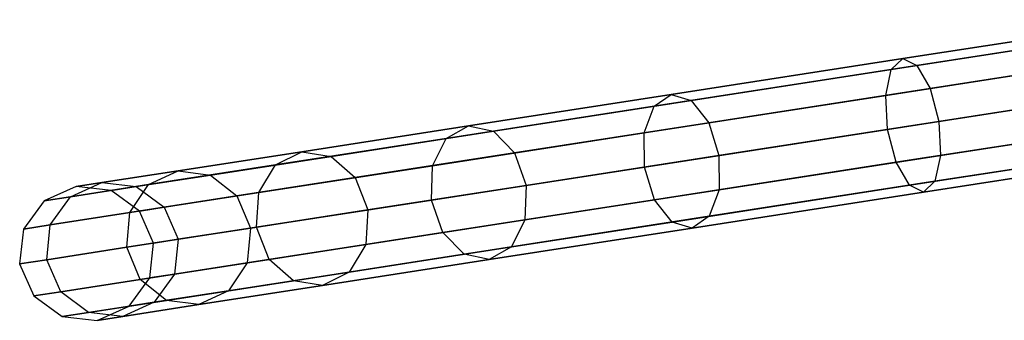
# Model space of a CAD drawing. Extents: x -129 to 129, y -127 to 130.
# Tile 11 of 188: x -127.4 to -112.87, y -19.38 to -14.93. Entities that reach past the tile are written whole.
import ezdxf

# ---------------------------------------------------------------- set-up
doc = ezdxf.new("R2010")
doc.units = 0
doc.header["$LTSCALE"] = 25.4
doc.layers.get('0').update_dxf_attribs({"linetype": 'CONTINUOUS'})

# ---------------------------------------------------------------- blocks, each defined once
blk = doc.blocks.new('NOME_B_PM2_STL')
at = {"color": 0}
for p, q in [((19.527, -16.166, 524.194), (15.819, -16.741, 523.055)), ((19.527, -16.166, 524.194), (15.819, -16.741, 523.055)), ((15.819, -16.741, 346.1), (19.527, -16.166, 344.962)), ((15.819, -16.741, 346.1), (19.527, -16.166, 344.962)), ((19.451, -16.313, 524.684), (15.651, -16.903, 523.517)), ((19.451, -16.313, 524.684), (15.651, -16.903, 523.517)), ((15.651, -16.903, 345.638), (19.451, -16.313, 344.472)), ((15.651, -16.903, 345.638), (19.451, -16.313, 344.472)), ((19.644, -16.283, 523.703), (16.029, -16.844, 522.594)), ((19.644, -16.283, 523.703), (16.029, -16.844, 522.594)), ((16.029, -16.844, 346.562), (19.644, -16.283, 345.453)), ((16.029, -16.844, 346.562), (19.644, -16.283, 345.453)), ((19.437, -16.686, 525.043), (15.569, -17.286, 523.856)), ((19.437, -16.686, 525.043), (15.569, -17.286, 523.856)), ((15.569, -17.286, 345.3), (19.437, -16.686, 344.113)), ((15.569, -17.286, 345.3), (19.437, -16.686, 344.113)), ((19.771, -16.634, 523.344), (16.224, -17.185, 522.255)), ((19.771, -16.634, 523.344), (16.224, -17.185, 522.255)), ((16.224, -17.185, 346.9), (19.771, -16.634, 345.812)), ((16.224, -17.185, 346.9), (19.771, -16.634, 345.812)), ((15.819, -16.741, 523.055), (12.403, -17.272, 521.207)), ((15.819, -16.741, 523.055), (12.403, -17.272, 521.207)), ((12.403, -17.272, 347.948), (15.819, -16.741, 346.1)), ((12.403, -17.272, 347.948), (15.819, -16.741, 346.1)), ((16.029, -16.844, 522.594), (12.698, -17.362, 520.792)), ((16.029, -16.844, 522.594), (12.698, -17.362, 520.792)), ((12.698, -17.362, 348.364), (16.029, -16.844, 346.562)), ((12.698, -17.362, 348.364), (16.029, -16.844, 346.562)), ((15.651, -16.903, 523.517), (15.819, -16.741, 523.055)), ((15.651, -16.903, 523.517), (15.819, -16.741, 523.055)), ((15.651, -16.903, 345.638), (15.819, -16.741, 346.1)), ((15.651, -16.903, 345.638), (15.819, -16.741, 346.1)), ((15.819, -16.741, 523.055), (16.029, -16.844, 522.594)), ((15.819, -16.741, 523.055), (16.029, -16.844, 522.594)), ((15.819, -16.741, 346.1), (16.029, -16.844, 346.562)), ((15.819, -16.741, 346.1), (16.029, -16.844, 346.562)), ((16.029, -16.844, 522.594), (16.224, -17.185, 522.255)), ((16.029, -16.844, 522.594), (16.224, -17.185, 522.255)), ((16.029, -16.844, 346.562), (16.224, -17.185, 346.9)), ((16.029, -16.844, 346.562), (16.224, -17.185, 346.9)), ((15.651, -16.903, 523.517), (12.149, -17.447, 521.623)), ((15.651, -16.903, 523.517), (12.149, -17.447, 521.623)), ((12.149, -17.447, 347.533), (15.651, -16.903, 345.638)), ((12.149, -17.447, 347.533), (15.651, -16.903, 345.638)), ((15.569, -17.286, 523.856), (15.651, -16.903, 523.517)), ((15.569, -17.286, 523.856), (15.651, -16.903, 523.517)), ((15.569, -17.286, 345.3), (15.651, -16.903, 345.638)), ((15.569, -17.286, 345.3), (15.651, -16.903, 345.638)), ((16.351, -17.671, 522.132), (19.873, -17.124, 523.213)), ((16.351, -17.671, 522.132), (19.873, -17.124, 523.213)), ((19.873, -17.124, 345.943), (16.351, -17.671, 347.024)), ((19.873, -17.124, 345.943), (16.351, -17.671, 347.024)), ((12.403, -17.272, 521.207), (9.408, -17.737, 518.72)), ((12.403, -17.272, 521.207), (9.408, -17.737, 518.72)), ((9.408, -17.737, 350.436), (12.403, -17.272, 347.948)), ((9.408, -17.737, 350.436), (12.403, -17.272, 347.948)), ((15.569, -17.286, 523.856), (12.004, -17.84, 521.927)), ((15.569, -17.286, 523.856), (12.004, -17.84, 521.927)), ((12.004, -17.84, 347.228), (15.569, -17.286, 345.3)), ((12.004, -17.84, 347.228), (15.569, -17.286, 345.3)), ((12.149, -17.447, 521.623), (12.403, -17.272, 521.207)), ((12.149, -17.447, 521.623), (12.403, -17.272, 521.207)), ((12.149, -17.447, 347.533), (12.403, -17.272, 347.948)), ((12.149, -17.447, 347.533), (12.403, -17.272, 347.948)), ((12.403, -17.272, 521.207), (12.698, -17.362, 520.792)), ((12.403, -17.272, 521.207), (12.698, -17.362, 520.792)), ((12.403, -17.272, 347.948), (12.698, -17.362, 348.364)), ((12.403, -17.272, 347.948), (12.698, -17.362, 348.364)), ((16.224, -17.185, 522.255), (12.955, -17.692, 520.487)), ((16.224, -17.185, 522.255), (12.955, -17.692, 520.487)), ((12.955, -17.692, 348.669), (16.224, -17.185, 346.9)), ((12.955, -17.692, 348.669), (16.224, -17.185, 346.9)), ((15.595, -17.788, 523.979), (15.569, -17.286, 523.856)), ((15.595, -17.788, 523.979), (15.569, -17.286, 523.856)), ((15.595, -17.788, 345.176), (15.569, -17.286, 345.3)), ((15.595, -17.788, 345.176), (15.569, -17.286, 345.3)), ((19.488, -17.184, 525.174), (15.595, -17.788, 523.979)), ((19.488, -17.184, 525.174), (15.595, -17.788, 523.979)), ((15.595, -17.788, 345.176), (19.488, -17.184, 343.981)), ((15.595, -17.788, 345.176), (19.488, -17.184, 343.981)), ((16.224, -17.185, 522.255), (16.351, -17.671, 522.132)), ((16.224, -17.185, 522.255), (16.351, -17.671, 522.132)), ((16.224, -17.185, 346.9), (16.351, -17.671, 347.024)), ((16.224, -17.185, 346.9), (16.351, -17.671, 347.024)), ((12.698, -17.362, 520.792), (9.778, -17.815, 518.366)), ((12.698, -17.362, 520.792), (9.778, -17.815, 518.366)), ((9.778, -17.815, 350.789), (12.698, -17.362, 348.364)), ((9.778, -17.815, 350.789), (12.698, -17.362, 348.364)), ((12.698, -17.362, 520.792), (12.955, -17.692, 520.487)), ((12.698, -17.362, 520.792), (12.955, -17.692, 520.487)), ((12.698, -17.362, 348.364), (12.955, -17.692, 348.669)), ((12.698, -17.362, 348.364), (12.955, -17.692, 348.669)), ((12.149, -17.447, 521.623), (9.079, -17.923, 519.074)), ((12.149, -17.447, 521.623), (9.079, -17.923, 519.074)), ((9.079, -17.923, 350.082), (12.149, -17.447, 347.533)), ((9.079, -17.923, 350.082), (12.149, -17.447, 347.533)), ((12.004, -17.84, 521.927), (12.149, -17.447, 521.623)), ((12.004, -17.84, 521.927), (12.149, -17.447, 521.623)), ((12.004, -17.84, 347.228), (12.149, -17.447, 347.533)), ((12.004, -17.84, 347.228), (12.149, -17.447, 347.533)), ((12.955, -17.692, 520.487), (10.09, -18.137, 518.108)), ((12.955, -17.692, 520.487), (10.09, -18.137, 518.108)), ((10.09, -18.137, 351.048), (12.955, -17.692, 348.669)), ((10.09, -18.137, 351.048), (12.955, -17.692, 348.669)), ((12.955, -17.692, 520.487), (13.105, -18.175, 520.376)), ((12.955, -17.692, 520.487), (13.105, -18.175, 520.376)), ((12.955, -17.692, 348.669), (13.105, -18.175, 348.78)), ((12.955, -17.692, 348.669), (13.105, -18.175, 348.78)), ((13.105, -18.175, 520.376), (16.351, -17.671, 522.132)), ((13.105, -18.175, 520.376), (16.351, -17.671, 522.132)), ((16.351, -17.671, 347.024), (13.105, -18.175, 348.78)), ((16.351, -17.671, 347.024), (13.105, -18.175, 348.78)), ((19.59, -17.674, 525.043), (15.722, -18.274, 523.856)), ((19.59, -17.674, 525.043), (15.722, -18.274, 523.856)), ((15.722, -18.274, 345.3), (19.59, -17.674, 344.113)), ((15.722, -18.274, 345.3), (19.59, -17.674, 344.113)), ((16.351, -17.671, 522.132), (16.377, -18.173, 522.255)), ((16.351, -17.671, 522.132), (16.377, -18.173, 522.255)), ((16.351, -17.671, 347.024), (16.377, -18.173, 346.9)), ((16.351, -17.671, 347.024), (16.377, -18.173, 346.9)), ((19.924, -17.622, 523.344), (16.377, -18.173, 522.255)), ((19.924, -17.622, 523.344), (16.377, -18.173, 522.255)), ((16.377, -18.173, 346.9), (19.924, -17.622, 345.812)), ((16.377, -18.173, 346.9), (19.924, -17.622, 345.812)), ((9.408, -17.737, 518.72), (6.95, -18.118, 515.689)), ((9.408, -17.737, 518.72), (6.95, -18.118, 515.689)), ((6.95, -18.118, 353.466), (9.408, -17.737, 350.436)), ((6.95, -18.118, 353.466), (9.408, -17.737, 350.436)), ((9.778, -17.815, 518.366), (7.381, -18.187, 515.411)), ((9.778, -17.815, 518.366), (7.381, -18.187, 515.411)), ((7.381, -18.187, 353.744), (9.778, -17.815, 350.789)), ((7.381, -18.187, 353.744), (9.778, -17.815, 350.789)), ((12.004, -17.84, 521.927), (8.879, -18.325, 519.332)), ((12.004, -17.84, 521.927), (8.879, -18.325, 519.332)), ((8.879, -18.325, 349.823), (12.004, -17.84, 347.228)), ((8.879, -18.325, 349.823), (12.004, -17.84, 347.228)), ((9.079, -17.923, 519.074), (9.408, -17.737, 518.72)), ((9.079, -17.923, 519.074), (9.408, -17.737, 518.72)), ((9.079, -17.923, 350.082), (9.408, -17.737, 350.436)), ((9.079, -17.923, 350.082), (9.408, -17.737, 350.436)), ((9.408, -17.737, 518.72), (9.778, -17.815, 518.366)), ((9.408, -17.737, 518.72), (9.778, -17.815, 518.366)), ((9.408, -17.737, 350.436), (9.778, -17.815, 350.789)), ((9.408, -17.737, 350.436), (9.778, -17.815, 350.789)), ((9.778, -17.815, 518.366), (10.09, -18.137, 518.108)), ((9.778, -17.815, 518.366), (10.09, -18.137, 518.108)), ((9.778, -17.815, 350.789), (10.09, -18.137, 351.048)), ((9.778, -17.815, 350.789), (10.09, -18.137, 351.048)), ((12.007, -18.345, 522.039), (12.004, -17.84, 521.927)), ((12.007, -18.345, 522.039), (12.004, -17.84, 521.927)), ((12.007, -18.345, 347.117), (12.004, -17.84, 347.228)), ((12.007, -18.345, 347.117), (12.004, -17.84, 347.228)), ((15.595, -17.788, 523.979), (12.007, -18.345, 522.039)), ((15.595, -17.788, 523.979), (12.007, -18.345, 522.039)), ((12.007, -18.345, 347.117), (15.595, -17.788, 345.176)), ((12.007, -18.345, 347.117), (15.595, -17.788, 345.176)), ((15.722, -18.274, 523.856), (15.595, -17.788, 523.979)), ((15.722, -18.274, 523.856), (15.595, -17.788, 523.979)), ((15.722, -18.274, 345.3), (15.595, -17.788, 345.176)), ((15.722, -18.274, 345.3), (15.595, -17.788, 345.176)), ((9.079, -17.923, 519.074), (6.56, -18.314, 515.967)), ((9.079, -17.923, 519.074), (6.56, -18.314, 515.967)), ((6.56, -18.314, 353.189), (9.079, -17.923, 350.082)), ((6.56, -18.314, 353.189), (9.079, -17.923, 350.082)), ((8.879, -18.325, 519.332), (9.079, -17.923, 519.074)), ((8.879, -18.325, 519.332), (9.079, -17.923, 519.074)), ((8.879, -18.325, 349.823), (9.079, -17.923, 350.082)), ((8.879, -18.325, 349.823), (9.079, -17.923, 350.082)), ((19.91, -17.995, 523.703), (16.295, -18.556, 522.594)), ((19.91, -17.995, 523.703), (16.295, -18.556, 522.594)), ((16.295, -18.556, 346.562), (19.91, -17.995, 345.453)), ((16.295, -18.556, 346.562), (19.91, -17.995, 345.453)), ((6.95, -18.118, 515.689), (5.124, -18.402, 512.232)), ((6.95, -18.118, 515.689), (5.124, -18.402, 512.232)), ((5.124, -18.402, 356.924), (6.95, -18.118, 353.466)), ((5.124, -18.402, 356.924), (6.95, -18.118, 353.466)), ((6.56, -18.314, 515.967), (6.95, -18.118, 515.689)), ((6.56, -18.314, 515.967), (6.95, -18.118, 515.689)), ((6.56, -18.314, 353.189), (6.95, -18.118, 353.466)), ((6.56, -18.314, 353.189), (6.95, -18.118, 353.466)), ((6.95, -18.118, 515.689), (7.381, -18.187, 515.411)), ((6.95, -18.118, 515.689), (7.381, -18.187, 515.411)), ((6.95, -18.118, 353.466), (7.381, -18.187, 353.744)), ((6.95, -18.118, 353.466), (7.381, -18.187, 353.744)), ((10.09, -18.137, 518.108), (7.738, -18.502, 515.208)), ((10.09, -18.137, 518.108), (7.738, -18.502, 515.208)), ((7.738, -18.502, 353.948), (10.09, -18.137, 351.048)), ((7.738, -18.502, 353.948), (10.09, -18.137, 351.048)), ((10.09, -18.137, 518.108), (10.26, -18.616, 518.013)), ((10.09, -18.137, 518.108), (10.26, -18.616, 518.013)), ((10.09, -18.137, 351.048), (10.26, -18.616, 351.143)), ((10.09, -18.137, 351.048), (10.26, -18.616, 351.143)), ((19.717, -18.025, 524.684), (15.917, -18.615, 523.517)), ((19.717, -18.025, 524.684), (15.917, -18.615, 523.517)), ((15.917, -18.615, 345.638), (19.717, -18.025, 344.472)), ((15.917, -18.615, 345.638), (19.717, -18.025, 344.472)), ((19.834, -18.142, 524.194), (16.126, -18.718, 523.055)), ((19.834, -18.142, 524.194), (16.126, -18.718, 523.055)), ((16.126, -18.718, 346.1), (19.834, -18.142, 344.962)), ((16.126, -18.718, 346.1), (19.834, -18.142, 344.962)), ((7.381, -18.187, 515.411), (5.601, -18.463, 512.04)), ((7.381, -18.187, 515.411), (5.601, -18.463, 512.04)), ((5.601, -18.463, 357.116), (7.381, -18.187, 353.744)), ((5.601, -18.463, 357.116), (7.381, -18.187, 353.744)), ((7.381, -18.187, 515.411), (7.738, -18.502, 515.208)), ((7.381, -18.187, 515.411), (7.738, -18.502, 515.208)), ((7.381, -18.187, 353.744), (7.738, -18.502, 353.948)), ((7.381, -18.187, 353.744), (7.738, -18.502, 353.948)), ((10.26, -18.616, 518.013), (13.105, -18.175, 520.376)), ((10.26, -18.616, 518.013), (13.105, -18.175, 520.376)), ((13.105, -18.175, 348.78), (10.26, -18.616, 351.143)), ((13.105, -18.175, 348.78), (10.26, -18.616, 351.143)), ((15.722, -18.274, 523.856), (12.157, -18.828, 521.927)), ((15.722, -18.274, 523.856), (12.157, -18.828, 521.927)), ((12.157, -18.828, 347.228), (15.722, -18.274, 345.3)), ((12.157, -18.828, 347.228), (15.722, -18.274, 345.3)), ((13.105, -18.175, 520.376), (13.108, -18.68, 520.487)), ((13.105, -18.175, 520.376), (13.108, -18.68, 520.487)), ((13.105, -18.175, 348.78), (13.108, -18.68, 348.669)), ((13.105, -18.175, 348.78), (13.108, -18.68, 348.669)), ((16.377, -18.173, 522.255), (13.108, -18.68, 520.487)), ((16.377, -18.173, 522.255), (13.108, -18.68, 520.487)), ((13.108, -18.68, 348.669), (16.377, -18.173, 346.9)), ((13.108, -18.68, 348.669), (16.377, -18.173, 346.9)), ((15.917, -18.615, 523.517), (15.722, -18.274, 523.856)), ((15.917, -18.615, 523.517), (15.722, -18.274, 523.856)), ((15.917, -18.615, 345.638), (15.722, -18.274, 345.3)), ((15.917, -18.615, 345.638), (15.722, -18.274, 345.3)), ((16.377, -18.173, 522.255), (16.295, -18.556, 522.594)), ((16.377, -18.173, 522.255), (16.295, -18.556, 522.594)), ((16.377, -18.173, 346.9), (16.295, -18.556, 346.562)), ((16.377, -18.173, 346.9), (16.295, -18.556, 346.562)), ((5.124, -18.402, 512.232), (3.999, -18.576, 508.48)), ((5.124, -18.402, 512.232), (3.999, -18.576, 508.48)), ((3.999, -18.576, 360.676), (5.124, -18.402, 356.924)), ((3.999, -18.576, 360.676), (5.124, -18.402, 356.924)), ((6.56, -18.314, 515.967), (4.688, -18.605, 512.423)), ((6.56, -18.314, 515.967), (4.688, -18.605, 512.423)), ((4.688, -18.605, 356.733), (6.56, -18.314, 353.189)), ((4.688, -18.605, 356.733), (6.56, -18.314, 353.189)), ((4.688, -18.605, 512.423), (5.124, -18.402, 512.232)), ((4.688, -18.605, 512.423), (5.124, -18.402, 512.232)), ((4.688, -18.605, 356.733), (5.124, -18.402, 356.924)), ((4.688, -18.605, 356.733), (5.124, -18.402, 356.924)), ((5.124, -18.402, 512.232), (5.601, -18.463, 512.04)), ((5.124, -18.402, 512.232), (5.601, -18.463, 512.04)), ((5.124, -18.402, 356.924), (5.601, -18.463, 357.116)), ((5.124, -18.402, 356.924), (5.601, -18.463, 357.116)), ((6.315, -18.723, 516.17), (6.56, -18.314, 515.967)), ((6.315, -18.723, 516.17), (6.56, -18.314, 515.967)), ((6.315, -18.723, 352.985), (6.56, -18.314, 353.189)), ((6.315, -18.723, 352.985), (6.56, -18.314, 353.189)), ((8.879, -18.325, 519.332), (6.315, -18.723, 516.17)), ((8.879, -18.325, 519.332), (6.315, -18.723, 516.17)), ((6.315, -18.723, 352.985), (8.879, -18.325, 349.823)), ((6.315, -18.723, 352.985), (8.879, -18.325, 349.823)), ((8.862, -18.833, 519.427), (8.879, -18.325, 519.332)), ((8.862, -18.833, 519.427), (8.879, -18.325, 519.332)), ((8.862, -18.833, 349.729), (8.879, -18.325, 349.823)), ((8.862, -18.833, 349.729), (8.879, -18.325, 349.823)), ((12.007, -18.345, 522.039), (8.862, -18.833, 519.427)), ((12.007, -18.345, 522.039), (8.862, -18.833, 519.427)), ((8.862, -18.833, 349.729), (12.007, -18.345, 347.117)), ((8.862, -18.833, 349.729), (12.007, -18.345, 347.117)), ((12.157, -18.828, 521.927), (12.007, -18.345, 522.039)), ((12.157, -18.828, 521.927), (12.007, -18.345, 522.039)), ((12.157, -18.828, 347.228), (12.007, -18.345, 347.117)), ((12.157, -18.828, 347.228), (12.007, -18.345, 347.117)), ((3.535, -18.784, 508.577), (3.999, -18.576, 508.48)), ((3.535, -18.784, 508.577), (3.999, -18.576, 508.48)), ((3.535, -18.784, 360.579), (3.999, -18.576, 360.676)), ((3.535, -18.784, 360.579), (3.999, -18.576, 360.676)), ((3.999, -18.576, 508.48), (3.619, -18.635, 504.578)), ((3.999, -18.576, 508.48), (3.619, -18.635, 504.578)), ((3.619, -18.635, 364.578), (3.999, -18.576, 360.676)), ((3.619, -18.635, 364.578), (3.999, -18.576, 360.676)), ((3.999, -18.576, 508.48), (4.504, -18.633, 508.382)), ((3.999, -18.576, 508.48), (4.504, -18.633, 508.382)), ((3.999, -18.576, 360.676), (4.504, -18.633, 360.774)), ((3.999, -18.576, 360.676), (4.504, -18.633, 360.774)), ((5.601, -18.463, 512.04), (4.504, -18.633, 508.382)), ((5.601, -18.463, 512.04), (4.504, -18.633, 508.382)), ((4.504, -18.633, 360.774), (5.601, -18.463, 357.116)), ((4.504, -18.633, 360.774), (5.601, -18.463, 357.116)), ((5.601, -18.463, 512.04), (5.991, -18.773, 511.9)), ((5.601, -18.463, 512.04), (5.991, -18.773, 511.9)), ((5.601, -18.463, 357.116), (5.991, -18.773, 357.256)), ((5.601, -18.463, 357.116), (5.991, -18.773, 357.256)), ((7.738, -18.502, 515.208), (5.991, -18.773, 511.9)), ((7.738, -18.502, 515.208), (5.991, -18.773, 511.9)), ((5.991, -18.773, 357.256), (7.738, -18.502, 353.948)), ((5.991, -18.773, 357.256), (7.738, -18.502, 353.948)), ((7.738, -18.502, 515.208), (7.925, -18.979, 515.134)), ((7.738, -18.502, 515.208), (7.925, -18.979, 515.134)), ((7.738, -18.502, 353.948), (7.925, -18.979, 354.022)), ((7.738, -18.502, 353.948), (7.925, -18.979, 354.022)), ((16.295, -18.556, 522.594), (12.963, -19.073, 520.792)), ((16.295, -18.556, 522.594), (12.963, -19.073, 520.792)), ((12.963, -19.073, 348.364), (16.295, -18.556, 346.562)), ((12.963, -19.073, 348.364), (16.295, -18.556, 346.562)), ((16.295, -18.556, 522.594), (16.126, -18.718, 523.055)), ((16.295, -18.556, 522.594), (16.126, -18.718, 523.055)), ((16.295, -18.556, 346.562), (16.126, -18.718, 346.1)), ((16.295, -18.556, 346.562), (16.126, -18.718, 346.1)), ((3.619, -18.635, 504.578), (3.146, -18.844, 504.578)), ((3.619, -18.635, 504.578), (3.146, -18.844, 504.578)), ((3.619, -18.635, 364.578), (3.146, -18.844, 364.578)), ((3.619, -18.635, 364.578), (3.146, -18.844, 364.578)), ((4.688, -18.605, 512.423), (3.535, -18.784, 508.577)), ((4.688, -18.605, 512.423), (3.535, -18.784, 508.577)), ((3.535, -18.784, 360.579), (4.688, -18.605, 356.733)), ((3.535, -18.784, 360.579), (4.688, -18.605, 356.733)), ((4.134, -18.691, 504.578), (3.619, -18.635, 504.578)), ((3.619, -18.635, 504.578), (3.619, -18.635, 364.578)), ((4.134, -18.691, 504.578), (3.619, -18.635, 504.578)), ((4.134, -18.691, 364.578), (3.619, -18.635, 364.578)), ((3.619, -18.635, 504.578), (3.619, -18.635, 364.578)), ((4.134, -18.691, 364.578), (3.619, -18.635, 364.578)), ((4.504, -18.633, 508.382), (4.134, -18.691, 504.578)), ((4.504, -18.633, 508.382), (4.134, -18.691, 504.578)), ((4.134, -18.691, 364.578), (4.504, -18.633, 360.774)), ((4.134, -18.691, 364.578), (4.504, -18.633, 360.774)), ((4.552, -18.996, 504.578), (4.134, -18.691, 504.578)), ((4.134, -18.691, 504.578), (4.134, -18.691, 364.578)), ((4.552, -18.996, 504.578), (4.134, -18.691, 504.578)), ((4.552, -18.996, 364.578), (4.134, -18.691, 364.578)), ((4.134, -18.691, 504.578), (4.134, -18.691, 364.578)), ((4.552, -18.996, 364.578), (4.134, -18.691, 364.578)), ((4.41, -19.019, 512.563), (4.688, -18.605, 512.423)), ((4.41, -19.019, 512.563), (4.688, -18.605, 512.423)), ((4.41, -19.019, 356.593), (4.688, -18.605, 356.733)), ((4.41, -19.019, 356.593), (4.688, -18.605, 356.733)), ((6.315, -18.723, 516.17), (4.41, -19.019, 512.563)), ((6.315, -18.723, 516.17), (4.41, -19.019, 512.563)), ((4.41, -19.019, 356.593), (6.315, -18.723, 352.985)), ((4.41, -19.019, 356.593), (6.315, -18.723, 352.985)), ((4.504, -18.633, 508.382), (4.915, -18.94, 508.311)), ((4.504, -18.633, 508.382), (4.915, -18.94, 508.311)), ((4.504, -18.633, 360.774), (4.915, -18.94, 360.845)), ((4.504, -18.633, 360.774), (4.915, -18.94, 360.845)), ((6.282, -19.234, 516.245), (6.315, -18.723, 516.17)), ((6.282, -19.234, 516.245), (6.315, -18.723, 516.17)), ((6.282, -19.234, 352.911), (6.315, -18.723, 352.985)), ((6.282, -19.234, 352.911), (6.315, -18.723, 352.985)), ((7.925, -18.979, 515.134), (10.26, -18.616, 518.013)), ((7.925, -18.979, 515.134), (10.26, -18.616, 518.013)), ((10.26, -18.616, 351.143), (7.925, -18.979, 354.022)), ((10.26, -18.616, 351.143), (7.925, -18.979, 354.022)), ((10.26, -18.616, 518.013), (10.243, -19.125, 518.108)), ((10.26, -18.616, 518.013), (10.243, -19.125, 518.108)), ((10.26, -18.616, 351.143), (10.243, -19.125, 351.048)), ((10.26, -18.616, 351.143), (10.243, -19.125, 351.048)), ((13.108, -18.68, 520.487), (10.243, -19.125, 518.108)), ((13.108, -18.68, 520.487), (10.243, -19.125, 518.108)), ((10.243, -19.125, 351.048), (13.108, -18.68, 348.669)), ((10.243, -19.125, 351.048), (13.108, -18.68, 348.669)), ((15.917, -18.615, 523.517), (12.414, -19.158, 521.623)), ((15.917, -18.615, 523.517), (12.414, -19.158, 521.623)), ((12.414, -19.158, 347.533), (15.917, -18.615, 345.638)), ((12.414, -19.158, 347.533), (15.917, -18.615, 345.638)), ((16.126, -18.718, 523.055), (12.709, -19.248, 521.207)), ((16.126, -18.718, 523.055), (12.709, -19.248, 521.207)), ((12.709, -19.248, 347.948), (16.126, -18.718, 346.1)), ((12.709, -19.248, 347.948), (16.126, -18.718, 346.1)), ((13.108, -18.68, 520.487), (12.963, -19.073, 520.792)), ((13.108, -18.68, 520.487), (12.963, -19.073, 520.792)), ((13.108, -18.68, 348.669), (12.963, -19.073, 348.364)), ((13.108, -18.68, 348.669), (12.963, -19.073, 348.364)), ((16.126, -18.718, 523.055), (15.917, -18.615, 523.517)), ((16.126, -18.718, 523.055), (15.917, -18.615, 523.517)), ((16.126, -18.718, 346.1), (15.917, -18.615, 345.638)), ((16.126, -18.718, 346.1), (15.917, -18.615, 345.638)), ((3.146, -18.844, 504.578), (2.84, -19.262, 504.578)), ((3.146, -18.844, 504.578), (2.84, -19.262, 504.578)), ((3.146, -18.844, 364.578), (2.84, -19.262, 364.578)), ((3.146, -18.844, 364.578), (2.84, -19.262, 364.578)), ((3.535, -18.784, 508.577), (3.146, -18.844, 504.578)), ((3.535, -18.784, 508.577), (3.146, -18.844, 504.578)), ((3.146, -18.844, 364.578), (3.535, -18.784, 360.579)), ((3.146, -18.844, 364.578), (3.535, -18.784, 360.579)), ((3.146, -18.844, 504.578), (3.146, -18.844, 364.578)), ((3.146, -18.844, 504.578), (3.146, -18.844, 364.578)), ((3.236, -19.201, 508.649), (3.535, -18.784, 508.577)), ((3.236, -19.201, 508.649), (3.535, -18.784, 508.577)), ((3.236, -19.201, 360.507), (3.535, -18.784, 360.579)), ((3.236, -19.201, 360.507), (3.535, -18.784, 360.579)), ((5.991, -18.773, 511.9), (4.915, -18.94, 508.311)), ((5.991, -18.773, 511.9), (4.915, -18.94, 508.311)), ((4.915, -18.94, 360.845), (5.991, -18.773, 357.256)), ((4.915, -18.94, 360.845), (5.991, -18.773, 357.256)), ((5.991, -18.773, 511.9), (6.19, -19.248, 511.849)), ((5.991, -18.773, 511.9), (6.19, -19.248, 511.849)), ((5.991, -18.773, 357.256), (6.19, -19.248, 357.307)), ((5.991, -18.773, 357.256), (6.19, -19.248, 357.307)), ((8.862, -18.833, 519.427), (6.282, -19.234, 516.245)), ((8.862, -18.833, 519.427), (6.282, -19.234, 516.245)), ((6.282, -19.234, 352.911), (8.862, -18.833, 349.729)), ((6.282, -19.234, 352.911), (8.862, -18.833, 349.729)), ((9.033, -19.313, 519.332), (8.862, -18.833, 519.427)), ((9.033, -19.313, 519.332), (8.862, -18.833, 519.427)), ((9.033, -19.313, 349.823), (8.862, -18.833, 349.729)), ((9.033, -19.313, 349.823), (8.862, -18.833, 349.729)), ((12.157, -18.828, 521.927), (9.033, -19.313, 519.332)), ((12.157, -18.828, 521.927), (9.033, -19.313, 519.332)), ((9.033, -19.313, 349.823), (12.157, -18.828, 347.228)), ((9.033, -19.313, 349.823), (12.157, -18.828, 347.228)), ((12.414, -19.158, 521.623), (12.157, -18.828, 521.927)), ((12.414, -19.158, 521.623), (12.157, -18.828, 521.927)), ((12.414, -19.158, 347.533), (12.157, -18.828, 347.228)), ((12.414, -19.158, 347.533), (12.157, -18.828, 347.228)), ((4.41, -19.019, 512.563), (3.236, -19.201, 508.649)), ((4.41, -19.019, 512.563), (3.236, -19.201, 508.649)), ((3.236, -19.201, 360.507), (4.41, -19.019, 356.593)), ((3.236, -19.201, 360.507), (4.41, -19.019, 356.593)), ((4.364, -19.532, 512.614), (4.41, -19.019, 512.563)), ((4.364, -19.532, 512.614), (4.41, -19.019, 512.563)), ((4.364, -19.532, 356.542), (4.41, -19.019, 356.593)), ((4.364, -19.532, 356.542), (4.41, -19.019, 356.593)), ((4.915, -18.94, 508.311), (4.552, -18.996, 504.578)), ((4.915, -18.94, 508.311), (4.552, -18.996, 504.578)), ((4.552, -18.996, 364.578), (4.915, -18.94, 360.845)), ((4.552, -18.996, 364.578), (4.915, -18.94, 360.845)), ((4.761, -19.47, 504.578), (4.552, -18.996, 504.578)), ((4.552, -18.996, 504.578), (4.552, -18.996, 364.578)), ((4.761, -19.47, 504.578), (4.552, -18.996, 504.578)), ((4.761, -19.47, 364.578), (4.552, -18.996, 364.578)), ((4.552, -18.996, 504.578), (4.552, -18.996, 364.578)), ((4.761, -19.47, 364.578), (4.552, -18.996, 364.578)), ((4.915, -18.94, 508.311), (5.122, -19.414, 508.285)), ((4.915, -18.94, 508.311), (5.122, -19.414, 508.285)), ((4.915, -18.94, 360.845), (5.122, -19.414, 360.871)), ((4.915, -18.94, 360.845), (5.122, -19.414, 360.871)), ((6.19, -19.248, 511.849), (7.925, -18.979, 515.134)), ((6.19, -19.248, 511.849), (7.925, -18.979, 515.134)), ((7.925, -18.979, 354.022), (6.19, -19.248, 357.307)), ((7.925, -18.979, 354.022), (6.19, -19.248, 357.307)), ((7.925, -18.979, 515.134), (7.892, -19.49, 515.208)), ((7.925, -18.979, 515.134), (7.892, -19.49, 515.208)), ((7.925, -18.979, 354.022), (7.892, -19.49, 353.948)), ((7.925, -18.979, 354.022), (7.892, -19.49, 353.948)), ((10.243, -19.125, 518.108), (7.892, -19.49, 515.208)), ((10.243, -19.125, 518.108), (7.892, -19.49, 515.208)), ((7.892, -19.49, 353.948), (10.243, -19.125, 351.048)), ((7.892, -19.49, 353.948), (10.243, -19.125, 351.048)), ((12.414, -19.158, 521.623), (9.345, -19.635, 519.074)), ((12.414, -19.158, 521.623), (9.345, -19.635, 519.074)), ((9.345, -19.635, 350.082), (12.414, -19.158, 347.533)), ((9.345, -19.635, 350.082), (12.414, -19.158, 347.533)), ((12.963, -19.073, 520.792), (10.043, -19.526, 518.366)), ((12.963, -19.073, 520.792), (10.043, -19.526, 518.366)), ((10.043, -19.526, 350.789), (12.963, -19.073, 348.364)), ((10.043, -19.526, 350.789), (12.963, -19.073, 348.364)), ((10.243, -19.125, 518.108), (10.043, -19.526, 518.366)), ((10.243, -19.125, 518.108), (10.043, -19.526, 518.366)), ((10.243, -19.125, 351.048), (10.043, -19.526, 350.789)), ((10.243, -19.125, 351.048), (10.043, -19.526, 350.789)), ((12.709, -19.248, 521.207), (12.414, -19.158, 521.623)), ((12.709, -19.248, 521.207), (12.414, -19.158, 521.623)), ((12.709, -19.248, 347.948), (12.414, -19.158, 347.533)), ((12.709, -19.248, 347.948), (12.414, -19.158, 347.533)), ((12.963, -19.073, 520.792), (12.709, -19.248, 521.207)), ((12.963, -19.073, 520.792), (12.709, -19.248, 521.207)), ((12.963, -19.073, 348.364), (12.709, -19.248, 347.948)), ((12.963, -19.073, 348.364), (12.709, -19.248, 347.948)), ((2.84, -19.262, 504.578), (2.784, -19.777, 504.578)), ((2.84, -19.262, 504.578), (2.784, -19.777, 504.578)), ((2.84, -19.262, 364.578), (2.784, -19.777, 364.578)), ((2.84, -19.262, 364.578), (2.784, -19.777, 364.578)), ((3.236, -19.201, 508.649), (2.84, -19.262, 504.578)), ((3.236, -19.201, 508.649), (2.84, -19.262, 504.578)), ((2.84, -19.262, 364.578), (3.236, -19.201, 360.507)), ((2.84, -19.262, 364.578), (3.236, -19.201, 360.507)), ((2.84, -19.262, 504.578), (2.84, -19.262, 364.578)), ((2.84, -19.262, 504.578), (2.84, -19.262, 364.578)), ((3.183, -19.715, 508.675), (3.236, -19.201, 508.649)), ((3.183, -19.715, 508.675), (3.236, -19.201, 508.649)), ((3.183, -19.715, 360.481), (3.236, -19.201, 360.507)), ((3.183, -19.715, 360.481), (3.236, -19.201, 360.507)), ((6.282, -19.234, 516.245), (4.364, -19.532, 512.614)), ((6.282, -19.234, 516.245), (4.364, -19.532, 512.614)), ((4.364, -19.532, 356.542), (6.282, -19.234, 352.911)), ((4.364, -19.532, 356.542), (6.282, -19.234, 352.911)), ((5.122, -19.414, 508.285), (6.19, -19.248, 511.849)), ((5.122, -19.414, 508.285), (6.19, -19.248, 511.849)), ((6.19, -19.248, 357.307), (5.122, -19.414, 360.871)), ((6.19, -19.248, 357.307), (5.122, -19.414, 360.871)), ((6.19, -19.248, 511.849), (6.144, -19.761, 511.9)), ((6.19, -19.248, 511.849), (6.144, -19.761, 511.9)), ((6.19, -19.248, 357.307), (6.144, -19.761, 357.256)), ((6.19, -19.248, 357.307), (6.144, -19.761, 357.256)), ((6.468, -19.711, 516.17), (6.282, -19.234, 516.245)), ((6.468, -19.711, 516.17), (6.282, -19.234, 516.245)), ((6.468, -19.711, 352.985), (6.282, -19.234, 352.911)), ((6.468, -19.711, 352.985), (6.282, -19.234, 352.911)), ((9.033, -19.313, 519.332), (6.468, -19.711, 516.17)), ((9.033, -19.313, 519.332), (6.468, -19.711, 516.17)), ((6.468, -19.711, 352.985), (9.033, -19.313, 349.823)), ((6.468, -19.711, 352.985), (9.033, -19.313, 349.823)), ((9.345, -19.635, 519.074), (9.033, -19.313, 519.332)), ((9.345, -19.635, 519.074), (9.033, -19.313, 519.332)), ((9.345, -19.635, 350.082), (9.033, -19.313, 349.823)), ((9.345, -19.635, 350.082), (9.033, -19.313, 349.823)), ((12.709, -19.248, 521.207), (9.715, -19.713, 518.72)), ((12.709, -19.248, 521.207), (9.715, -19.713, 518.72)), ((9.715, -19.713, 350.436), (12.709, -19.248, 347.948)), ((9.715, -19.713, 350.436), (12.709, -19.248, 347.948)), ((4.705, -19.985, 504.578), (4.761, -19.47, 504.578)), ((4.705, -19.985, 364.578), (4.761, -19.47, 364.578)), ((4.705, -19.985, 504.578), (4.761, -19.47, 504.578)), ((4.705, -19.985, 364.578), (4.761, -19.47, 364.578)), ((4.761, -19.47, 504.578), (5.122, -19.414, 508.285)), ((4.761, -19.47, 504.578), (5.122, -19.414, 508.285)), ((5.122, -19.414, 360.871), (4.761, -19.47, 364.578)), ((5.122, -19.414, 360.871), (4.761, -19.47, 364.578)), ((4.761, -19.47, 504.578), (4.761, -19.47, 364.578)), ((4.761, -19.47, 504.578), (4.761, -19.47, 364.578)), ((5.122, -19.414, 508.285), (5.068, -19.928, 508.311)), ((5.122, -19.414, 508.285), (5.068, -19.928, 508.311)), ((5.122, -19.414, 360.871), (5.068, -19.928, 360.845)), ((5.122, -19.414, 360.871), (5.068, -19.928, 360.845)), ((4.364, -19.532, 512.614), (3.183, -19.715, 508.675)), ((4.364, -19.532, 512.614), (3.183, -19.715, 508.675)), ((3.183, -19.715, 360.481), (4.364, -19.532, 356.542)), ((3.183, -19.715, 360.481), (4.364, -19.532, 356.542)), ((4.563, -20.007, 512.563), (4.364, -19.532, 512.614)), ((4.563, -20.007, 512.563), (4.364, -19.532, 512.614)), ((4.563, -20.007, 356.593), (4.364, -19.532, 356.542)), ((4.563, -20.007, 356.593), (4.364, -19.532, 356.542)), ((7.892, -19.49, 515.208), (6.144, -19.761, 511.9)), ((7.892, -19.49, 515.208), (6.144, -19.761, 511.9)), ((6.144, -19.761, 357.256), (7.892, -19.49, 353.948)), ((6.144, -19.761, 357.256), (7.892, -19.49, 353.948)), ((7.892, -19.49, 515.208), (7.647, -19.898, 515.411)), ((7.892, -19.49, 515.208), (7.647, -19.898, 515.411)), ((7.892, -19.49, 353.948), (7.647, -19.898, 353.744)), ((7.892, -19.49, 353.948), (7.647, -19.898, 353.744)), ((10.043, -19.526, 518.366), (7.647, -19.898, 515.411)), ((10.043, -19.526, 518.366), (7.647, -19.898, 515.411)), ((7.647, -19.898, 353.744), (10.043, -19.526, 350.789)), ((7.647, -19.898, 353.744), (10.043, -19.526, 350.789)), ((10.043, -19.526, 518.366), (9.715, -19.713, 518.72)), ((10.043, -19.526, 518.366), (9.715, -19.713, 518.72)), ((10.043, -19.526, 350.789), (9.715, -19.713, 350.436)), ((10.043, -19.526, 350.789), (9.715, -19.713, 350.436)), ((3.183, -19.715, 508.675), (2.784, -19.777, 504.578)), ((3.183, -19.715, 508.675), (2.784, -19.777, 504.578)), ((2.784, -19.777, 364.578), (3.183, -19.715, 360.481)), ((2.784, -19.777, 364.578), (3.183, -19.715, 360.481)), ((3.39, -20.189, 508.649), (3.183, -19.715, 508.675)), ((3.39, -20.189, 508.649), (3.183, -19.715, 508.675)), ((3.39, -20.189, 360.507), (3.183, -19.715, 360.481)), ((3.39, -20.189, 360.507), (3.183, -19.715, 360.481)), ((6.468, -19.711, 516.17), (4.563, -20.007, 512.563)), ((6.468, -19.711, 516.17), (4.563, -20.007, 512.563)), ((4.563, -20.007, 356.593), (6.468, -19.711, 352.985)), ((4.563, -20.007, 356.593), (6.468, -19.711, 352.985)), ((6.144, -19.761, 511.9), (5.068, -19.928, 508.311)), ((6.144, -19.761, 511.9), (5.068, -19.928, 508.311)), ((5.068, -19.928, 360.845), (6.144, -19.761, 357.256)), ((5.068, -19.928, 360.845), (6.144, -19.761, 357.256)), ((6.144, -19.761, 511.9), (5.866, -20.175, 512.04)), ((6.144, -19.761, 511.9), (5.866, -20.175, 512.04)), ((6.144, -19.761, 357.256), (5.866, -20.175, 357.116)), ((6.144, -19.761, 357.256), (5.866, -20.175, 357.116)), ((6.825, -20.026, 515.967), (6.468, -19.711, 516.17)), ((6.825, -20.026, 515.967), (6.468, -19.711, 516.17)), ((6.825, -20.026, 353.189), (6.468, -19.711, 352.985)), ((6.825, -20.026, 353.189), (6.468, -19.711, 352.985)), ((9.345, -19.635, 519.074), (6.825, -20.026, 515.967)), ((9.345, -19.635, 519.074), (6.825, -20.026, 515.967)), ((6.825, -20.026, 353.189), (9.345, -19.635, 350.082)), ((6.825, -20.026, 353.189), (9.345, -19.635, 350.082)), ((9.715, -19.713, 518.72), (7.257, -20.095, 515.689)), ((9.715, -19.713, 518.72), (7.257, -20.095, 515.689)), ((7.257, -20.095, 353.466), (9.715, -19.713, 350.436)), ((7.257, -20.095, 353.466), (9.715, -19.713, 350.436)), ((9.715, -19.713, 518.72), (9.345, -19.635, 519.074)), ((9.715, -19.713, 518.72), (9.345, -19.635, 519.074)), ((9.715, -19.713, 350.436), (9.345, -19.635, 350.082)), ((9.715, -19.713, 350.436), (9.345, -19.635, 350.082)), ((2.784, -19.777, 504.578), (2.994, -20.25, 504.578)), ((2.784, -19.777, 504.578), (2.994, -20.25, 504.578)), ((2.784, -19.777, 504.578), (2.784, -19.777, 364.578)), ((2.784, -19.777, 364.578), (2.994, -20.25, 364.578)), ((2.784, -19.777, 504.578), (2.784, -19.777, 364.578)), ((2.784, -19.777, 364.578), (2.994, -20.25, 364.578)), ((7.647, -19.898, 515.411), (5.866, -20.175, 512.04)), ((7.647, -19.898, 515.411), (5.866, -20.175, 512.04)), ((5.866, -20.175, 357.116), (7.647, -19.898, 353.744)), ((5.866, -20.175, 357.116), (7.647, -19.898, 353.744)), ((7.647, -19.898, 515.411), (7.257, -20.095, 515.689)), ((7.647, -19.898, 515.411), (7.257, -20.095, 515.689)), ((7.647, -19.898, 353.744), (7.257, -20.095, 353.466)), ((7.647, -19.898, 353.744), (7.257, -20.095, 353.466)), ((4.563, -20.007, 512.563), (3.39, -20.189, 508.649)), ((4.563, -20.007, 512.563), (3.39, -20.189, 508.649)), ((3.39, -20.189, 360.507), (4.563, -20.007, 356.593)), ((3.39, -20.189, 360.507), (4.563, -20.007, 356.593)), ((4.4, -20.402, 504.578), (4.705, -19.985, 504.578)), ((4.4, -20.402, 504.578), (4.705, -19.985, 504.578)), ((4.4, -20.402, 364.578), (4.705, -19.985, 364.578)), ((4.4, -20.402, 364.578), (4.705, -19.985, 364.578)), ((4.953, -20.317, 512.423), (4.563, -20.007, 512.563)), ((4.953, -20.317, 512.423), (4.563, -20.007, 512.563)), ((4.953, -20.317, 356.733), (4.563, -20.007, 356.593)), ((4.953, -20.317, 356.733), (4.563, -20.007, 356.593)), ((5.068, -19.928, 508.311), (4.705, -19.985, 504.578)), ((5.068, -19.928, 508.311), (4.705, -19.985, 504.578)), ((4.705, -19.985, 364.578), (5.068, -19.928, 360.845)), ((4.705, -19.985, 364.578), (5.068, -19.928, 360.845)), ((4.705, -19.985, 504.578), (4.705, -19.985, 364.578)), ((4.705, -19.985, 504.578), (4.705, -19.985, 364.578)), ((5.068, -19.928, 508.311), (4.77, -20.345, 508.382)), ((5.068, -19.928, 508.311), (4.77, -20.345, 508.382)), ((5.068, -19.928, 360.845), (4.77, -20.345, 360.774)), ((5.068, -19.928, 360.845), (4.77, -20.345, 360.774)), ((6.825, -20.026, 515.967), (4.953, -20.317, 512.423)), ((6.825, -20.026, 515.967), (4.953, -20.317, 512.423)), ((4.953, -20.317, 356.733), (6.825, -20.026, 353.189)), ((4.953, -20.317, 356.733), (6.825, -20.026, 353.189)), ((7.257, -20.095, 515.689), (6.825, -20.026, 515.967)), ((7.257, -20.095, 515.689), (6.825, -20.026, 515.967)), ((7.257, -20.095, 353.466), (6.825, -20.026, 353.189)), ((7.257, -20.095, 353.466), (6.825, -20.026, 353.189)), ((3.39, -20.189, 508.649), (2.994, -20.25, 504.578)), ((3.39, -20.189, 508.649), (2.994, -20.25, 504.578)), ((2.994, -20.25, 364.578), (3.39, -20.189, 360.507)), ((2.994, -20.25, 364.578), (3.39, -20.189, 360.507)), ((3.801, -20.495, 508.577), (3.39, -20.189, 508.649)), ((3.801, -20.495, 508.577), (3.39, -20.189, 508.649)), ((3.801, -20.495, 360.579), (3.39, -20.189, 360.507)), ((3.801, -20.495, 360.579), (3.39, -20.189, 360.507)), ((5.866, -20.175, 512.04), (4.77, -20.345, 508.382)), ((5.866, -20.175, 512.04), (4.77, -20.345, 508.382)), ((4.77, -20.345, 360.774), (5.866, -20.175, 357.116)), ((4.77, -20.345, 360.774), (5.866, -20.175, 357.116)), ((7.257, -20.095, 515.689), (5.43, -20.378, 512.232)), ((7.257, -20.095, 515.689), (5.43, -20.378, 512.232)), ((5.43, -20.378, 356.924), (7.257, -20.095, 353.466)), ((5.43, -20.378, 356.924), (7.257, -20.095, 353.466)), ((5.866, -20.175, 512.04), (5.43, -20.378, 512.232)), ((5.866, -20.175, 512.04), (5.43, -20.378, 512.232)), ((5.866, -20.175, 357.116), (5.43, -20.378, 356.924)), ((5.866, -20.175, 357.116), (5.43, -20.378, 356.924)), ((2.994, -20.25, 504.578), (3.411, -20.556, 504.578)), ((2.994, -20.25, 504.578), (3.411, -20.556, 504.578)), ((2.994, -20.25, 504.578), (2.994, -20.25, 364.578)), ((2.994, -20.25, 364.578), (3.411, -20.556, 364.578)), ((2.994, -20.25, 504.578), (2.994, -20.25, 364.578)), ((2.994, -20.25, 364.578), (3.411, -20.556, 364.578)), ((4.953, -20.317, 512.423), (3.801, -20.495, 508.577)), ((4.953, -20.317, 512.423), (3.801, -20.495, 508.577)), ((3.801, -20.495, 360.579), (4.953, -20.317, 356.733)), ((3.801, -20.495, 360.579), (4.953, -20.317, 356.733)), ((4.77, -20.345, 508.382), (4.306, -20.553, 508.48)), ((4.77, -20.345, 508.382), (4.306, -20.553, 508.48)), ((4.77, -20.345, 360.774), (4.306, -20.553, 360.676)), ((4.77, -20.345, 360.774), (4.306, -20.553, 360.676)), ((4.77, -20.345, 508.382), (4.4, -20.402, 504.578)), ((4.77, -20.345, 508.382), (4.4, -20.402, 504.578)), ((4.4, -20.402, 364.578), (4.77, -20.345, 360.774)), ((4.4, -20.402, 364.578), (4.77, -20.345, 360.774)), ((5.43, -20.378, 512.232), (4.953, -20.317, 512.423)), ((5.43, -20.378, 512.232), (4.953, -20.317, 512.423)), ((5.43, -20.378, 356.924), (4.953, -20.317, 356.733)), ((5.43, -20.378, 356.924), (4.953, -20.317, 356.733)), ((3.926, -20.612, 504.578), (4.4, -20.402, 504.578)), ((3.926, -20.612, 504.578), (4.4, -20.402, 504.578)), ((3.926, -20.612, 364.578), (4.4, -20.402, 364.578)), ((3.926, -20.612, 364.578), (4.4, -20.402, 364.578)), ((5.43, -20.378, 512.232), (4.306, -20.553, 508.48)), ((5.43, -20.378, 512.232), (4.306, -20.553, 508.48)), ((4.306, -20.553, 360.676), (5.43, -20.378, 356.924)), ((4.306, -20.553, 360.676), (5.43, -20.378, 356.924)), ((4.4, -20.402, 504.578), (4.4, -20.402, 364.578)), ((4.4, -20.402, 504.578), (4.4, -20.402, 364.578)), ((3.801, -20.495, 508.577), (3.411, -20.556, 504.578)), ((3.801, -20.495, 508.577), (3.411, -20.556, 504.578)), ((3.411, -20.556, 364.578), (3.801, -20.495, 360.579)), ((3.411, -20.556, 364.578), (3.801, -20.495, 360.579)), ((3.411, -20.556, 504.578), (3.926, -20.612, 504.578)), ((3.411, -20.556, 504.578), (3.926, -20.612, 504.578)), ((3.411, -20.556, 504.578), (3.411, -20.556, 364.578)), ((3.411, -20.556, 364.578), (3.926, -20.612, 364.578)), ((3.411, -20.556, 504.578), (3.411, -20.556, 364.578)), ((3.411, -20.556, 364.578), (3.926, -20.612, 364.578)), ((4.306, -20.553, 508.48), (3.801, -20.495, 508.577)), ((4.306, -20.553, 508.48), (3.801, -20.495, 508.577)), ((4.306, -20.553, 360.676), (3.801, -20.495, 360.579)), ((4.306, -20.553, 360.676), (3.801, -20.495, 360.579)), ((4.306, -20.553, 508.48), (3.926, -20.612, 504.578)), ((4.306, -20.553, 508.48), (3.926, -20.612, 504.578)), ((3.926, -20.612, 364.578), (4.306, -20.553, 360.676)), ((3.926, -20.612, 364.578), (4.306, -20.553, 360.676)), ((3.926, -20.612, 504.578), (3.926, -20.612, 364.578)), ((3.926, -20.612, 504.578), (3.926, -20.612, 364.578))]:
    blk.add_line(p, q, dxfattribs=at)

msp = doc.modelspace()

# ---------------------------------------------------------------- block references
at = {"color": 253}
msp.add_blockref('NOME_B_PM2_STL', (-130.189, 1.234, -1724.862), dxfattribs=at)

doc.saveas('drawing.dxf')
